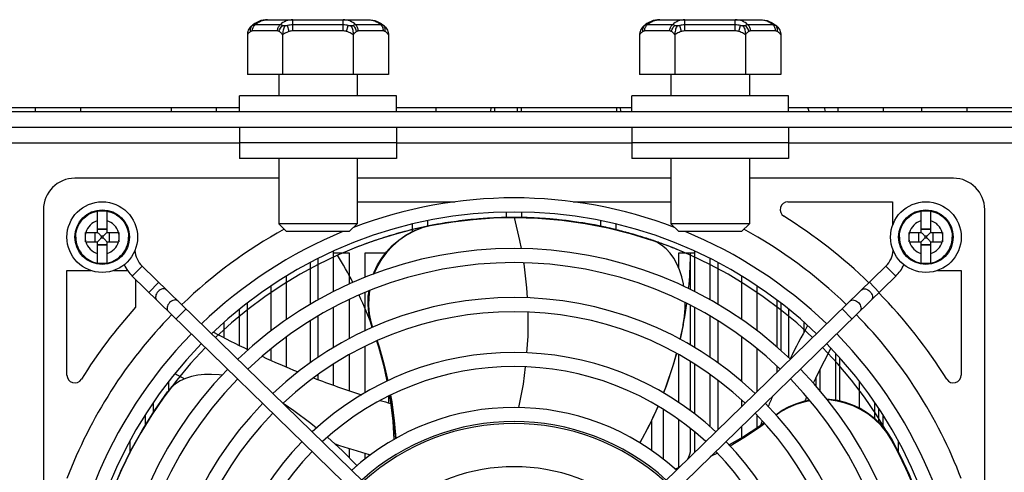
# Model space of a CAD drawing. Header units: millimetres. Extents: x -531 to 1423, y -716 to 1118.
# Tile 80 of 112: x 104 to 229, y 859 to 916. Entities that reach past the tile are written whole.
import ezdxf

# ---------------------------------------------------------------- set-up
doc = ezdxf.new("R2010")
doc.units = ezdxf.units.MM
doc.header["$LTSCALE"] = 23.1
doc.layers.get('0').update_dxf_attribs({"linetype": 'CONTINUOUS'})

msp = doc.modelspace()

# ---------------------------------------------------------------- linework, layer by layer
at = {"color": 7}
for p, q in [((133.15, 915.36), (133.27, 915.47)), ((133.27, 915.47), (133.28, 915.45)), ((136.83, 915.55), (133.62, 915.55)), ((135.24, 916.2), (148.06, 916.2)), ((137.99, 914.7), (137.77, 915.45)), ((138.44, 914.77), (138.44, 916.2)), ((144.85, 915.55), (138.44, 915.55)), ((144.85, 914.77), (144.85, 916.2)), ((145.3, 914.7), (145.52, 915.45)), ((149.67, 915.55), (146.47, 915.55)), ((150.01, 915.45), (150.02, 915.47)), ((150.15, 915.36), (150.02, 915.47)), ((183.15, 915.36), (183.27, 915.47)), ((183.27, 915.47), (183.28, 915.45)), ((186.83, 915.55), (183.62, 915.55)), ((185.24, 916.2), (198.06, 916.2)), ((187.99, 914.7), (187.77, 915.45)), ((188.44, 914.77), (188.44, 916.2)), ((194.85, 915.55), (188.44, 915.55)), ((194.85, 914.77), (194.85, 916.2)), ((195.3, 914.7), (195.52, 915.45)), ((199.67, 915.55), (196.47, 915.55)), ((200.01, 915.45), (200.02, 915.47)), ((200.15, 915.36), (200.02, 915.47)), ((132.65, 914.27), (132.65, 909.2)), ((136.5, 914.77), (133.29, 914.77)), ((137.15, 914.27), (137.15, 909.2)), ((144.85, 914.77), (138.44, 914.77)), ((146.15, 914.27), (146.15, 909.2)), ((150, 914.77), (146.79, 914.77)), ((150.65, 914.27), (150.65, 909.2)), ((182.65, 914.27), (182.65, 909.2)), ((186.5, 914.77), (183.29, 914.77)), ((187.15, 914.27), (187.15, 909.2)), ((194.85, 914.77), (188.44, 914.77)), ((196.15, 914.27), (196.15, 909.2)), ((200, 914.77), (196.79, 914.77)), ((200.65, 914.27), (200.65, 909.2)), ((150.65, 909.2), (132.65, 909.2)), ((136.65, 909.2), (136.65, 906.5)), ((146.65, 909.2), (146.65, 906.5)), ((200.65, 909.2), (182.65, 909.2)), ((186.65, 909.2), (186.65, 906.5)), ((196.65, 909.2), (196.65, 906.5)), ((131.65, 904.5), (131.65, 906.5)), ((151.65, 906.5), (131.65, 906.5)), ((151.65, 904.5), (151.65, 906.5)), ((201.65, 906.5), (181.65, 906.5)), ((181.65, 904.5), (181.65, 906.5)), ((201.65, 904.5), (201.65, 906.5)), ((96.65, 905), (131.65, 905)), ((105.6, 905), (105.6, 904.5)), ((111.37, 905), (111.37, 904.5)), ((122.92, 905), (122.92, 904.5)), ((128.69, 905), (128.69, 904.5)), ((151.65, 905), (181.65, 905)), ((156.69, 905), (156.69, 904.5)), ((163.67, 905), (163.65, 904.5)), ((164.17, 905), (164.15, 904.5)), ((167.08, 904.5), (167.1, 905)), ((167.58, 904.5), (167.6, 905)), ((179.69, 905), (179.71, 904.5)), ((180.19, 905), (180.21, 904.5)), ((201.65, 905), (231.65, 905)), ((204.28, 904.5), (204.12, 905)), ((206.37, 904.5), (206.21, 905)), ((207.92, 905), (207.92, 904.5)), ((213.69, 905), (213.69, 904.5)), ((218.6, 905), (218.6, 904.5)), ((224.37, 905), (224.37, 904.5)), ((76.65, 904.5), (256.65, 904.5)), ((75.65, 902.5), (257.65, 902.5)), ((131.65, 902.5), (131.65, 898.5)), ((151.65, 902.5), (151.65, 898.5)), ((181.65, 902.5), (181.65, 898.5)), ((201.65, 902.5), (201.65, 898.5)), ((101.65, 900.5), (131.65, 900.5)), ((151.65, 900.5), (131.65, 900.5)), ((151.65, 900.5), (181.65, 900.5)), ((201.65, 900.5), (181.65, 900.5)), ((201.65, 900.5), (231.65, 900.5)), ((151.65, 898.5), (131.65, 898.5)), ((136.65, 898.5), (136.65, 890.2)), ((146.65, 898.5), (146.65, 890.2)), ((201.65, 898.5), (181.65, 898.5)), ((186.65, 898.5), (186.65, 890.2)), ((196.65, 898.5), (196.65, 890.2)), ((136.65, 896), (110.65, 896)), ((186.65, 896), (146.65, 896)), ((222.65, 896), (196.65, 896)), ((146.65, 893), (159.12, 893)), ((174.17, 893), (186.65, 893)), ((201.57, 893), (214.9, 893)), ((214.9, 893), (214.9, 889.97)), ((106.65, 892), (106.65, 780)), ((113.55, 889.1), (113.55, 891.82)), ((114.75, 891.82), (114.75, 889.1)), ((165.65, 891.69), (165.65, 890.96)), ((167.65, 890.96), (167.65, 891.69)), ((218.55, 889.1), (218.55, 891.82)), ((219.75, 891.82), (219.75, 889.1)), ((226.65, 780), (226.65, 892)), ((137.65, 889.2), (136.65, 890.2)), ((146.65, 890.2), (136.65, 890.2)), ((145.65, 889.2), (146.65, 890.2)), ((153.65, 890.16), (153.65, 889.17)), ((155.65, 889.9), (155.65, 890.6)), ((157.13, 890.17), (157.07, 890.16)), ((166.65, 891), (166.59, 891)), ((166.59, 891), (166.65, 891)), ((166.65, 891), (169.7, 890.92)), ((169.73, 890.92), (169.68, 890.92)), ((169.7, 890.92), (172.74, 890.66)), ((171.46, 890.79), (171.41, 890.8)), ((172.78, 890.66), (172.71, 890.67)), ((172.74, 890.66), (175.7, 890.25)), ((175.75, 890.24), (175.67, 890.26)), ((175.7, 890.25), (178.6, 889.69)), ((177.65, 890.6), (177.65, 889.84)), ((179.65, 889.42), (179.65, 890.16)), ((196.65, 890.2), (186.65, 890.2)), ((187.65, 889.2), (186.65, 890.2)), ((195.65, 889.2), (196.65, 890.2)), ((112.03, 889.1), (113.55, 889.1)), ((112.03, 887.99), (112.03, 888.98)), ((113.2, 889.1), (113.2, 887.9)), ((114.75, 889.52), (113.55, 889.52)), ((114.75, 889.45), (113.55, 889.45)), ((114.75, 889.1), (116.27, 889.1)), ((115.09, 887.9), (115.09, 889.1)), ((145.65, 889.2), (137.65, 889.2)), ((152.43, 889.13), (152.39, 889.12)), ((155.44, 889.85), (155.36, 889.83)), ((178.65, 889.68), (178.56, 889.7)), ((195.65, 889.2), (187.65, 889.2)), ((217.03, 889.1), (218.55, 889.1)), ((217.03, 887.99), (217.03, 888.98)), ((218.2, 889.1), (218.2, 887.9)), ((219.75, 889.52), (218.55, 889.52)), ((219.75, 889.45), (218.55, 889.45)), ((219.75, 889.1), (221.27, 889.1)), ((220.09, 887.9), (220.09, 889.1)), ((112.03, 887.9), (113.55, 887.9)), ((113.55, 885.19), (113.55, 887.9)), ((113.55, 887.56), (114.75, 887.56)), ((114.75, 887.48), (113.55, 887.48)), ((114.03, 888.61), (114.03, 888.39)), ((114.26, 888.61), (114.03, 888.61)), ((114.03, 888.39), (114.26, 888.39)), ((114.26, 888.39), (114.26, 888.61)), ((114.75, 887.9), (114.75, 885.19)), ((114.75, 887.9), (116.27, 887.9)), ((147.86, 887.69), (147.81, 887.68)), ((184.18, 888.13), (184.14, 888.15)), ((184.84, 887.85), (184.17, 888.13)), ((185.48, 887.68), (185.43, 887.69)), ((217.03, 887.9), (218.55, 887.9)), ((218.55, 885.19), (218.55, 887.9)), ((218.55, 887.56), (219.75, 887.56)), ((219.75, 887.48), (218.55, 887.48)), ((219.26, 888.61), (219.03, 888.61)), ((219.03, 888.61), (219.03, 888.39)), ((219.03, 888.39), (219.26, 888.39)), ((219.26, 888.39), (219.26, 888.61)), ((219.75, 887.9), (221.27, 887.9)), ((219.75, 887.9), (219.75, 885.19)), ((143.65, 881.57), (143.65, 886.73)), ((143.65, 886.5), (145.65, 886.5)), ((145.65, 886.5), (145.65, 882.53)), ((147.65, 883.38), (147.65, 886.5)), ((147.65, 886.5), (150.29, 886.5)), ((187.65, 886.5), (189.65, 886.5)), ((187.65, 884.56), (187.65, 886.5)), ((189.15, 881.82), (189.15, 886.5)), ((189.65, 886.73), (189.65, 881.57)), ((140.65, 885.26), (140.65, 879.93)), ((141.65, 885.77), (141.65, 880.51)), ((191.65, 880.51), (191.65, 885.77)), ((192.65, 879.93), (192.65, 885.26)), ((109.65, 870.93), (109.65, 884.25)), ((109.65, 884.25), (112.68, 884.25)), ((115.61, 884.25), (117.37, 884.25)), ((119.24, 884.81), (117.98, 883.52)), ((165.88, 839.41), (119.24, 884.81)), ((167.41, 839.41), (214.06, 884.81)), ((214.06, 884.81), (215.31, 883.52)), ((220.61, 884.25), (223.65, 884.25)), ((223.65, 884.25), (223.65, 870.93)), ((164.62, 838.12), (117.98, 883.52)), ((118.4, 883.11), (118.4, 879.56)), ((121.35, 882.75), (120.09, 881.46)), ((137.65, 878.01), (137.65, 883.55)), ((168.67, 838.12), (215.31, 883.52)), ((195.65, 883.55), (195.65, 878.01)), ((211.95, 882.75), (213.2, 881.46)), ((135.65, 882.27), (135.65, 876.55)), ((147.65, 876.57), (147.65, 881.44)), ((197.65, 876.55), (197.65, 882.27)), ((132.65, 874.2), (132.65, 880.11)), ((145.65, 880.54), (145.65, 875.57)), ((200.15, 880.5), (200.15, 874.52)), ((200.65, 880.11), (200.65, 874.08)), ((124.83, 879.36), (123.57, 878.07)), ((131.65, 874.69), (131.65, 879.33)), ((143.65, 874.44), (143.65, 879.55)), ((189.15, 874.73), (189.15, 879.8)), ((189.65, 879.55), (189.65, 874.44)), ((201.65, 879.33), (201.65, 873.16)), ((208.46, 879.36), (209.72, 878.07)), ((129.65, 877.63), (129.65, 875.73)), ((140.65, 877.83), (140.65, 872.48)), ((141.65, 878.43), (141.65, 873.17)), ((191.65, 873.17), (191.65, 878.43)), ((192.65, 872.48), (192.65, 877.83)), ((203.65, 876.41), (203.65, 877.63)), ((188.22, 877.31), (187.81, 875.48)), ((137.65, 871.94), (137.65, 875.8)), ((195.65, 875.8), (195.65, 870.14)), ((135.65, 874.27), (135.65, 872.83)), ((147.65, 868.68), (147.65, 874.57)), ((197.65, 868.84), (197.65, 874.27)), ((207.65, 867.74), (207.65, 873.7)), ((145.65, 873.52), (145.65, 868.95)), ((187.65, 867.43), (187.65, 873.52)), ((189.15, 866.37), (189.15, 872.64)), ((208.15, 873.15), (208.15, 867.65)), ((143.65, 869.63), (143.65, 872.33)), ((189.65, 872.33), (189.65, 865.99)), ((200.15, 872.1), (200.15, 871.27)), ((205.65, 871.61), (205.65, 868.94)), ((122.65, 868.95), (122.65, 870.15)), ((141.65, 870.98), (141.65, 870.35)), ((191.65, 864.35), (191.65, 870.98)), ((192.65, 863.97), (192.65, 870.24)), ((205.15, 869.52), (205.15, 870.65)), ((210.65, 870.15), (210.65, 866.75)), ((120.85, 866.46), (122.48, 868.78)), ((122.95, 869.32), (122.48, 868.78)), ((120.65, 867.4), (120.65, 866.15)), ((150.65, 868.25), (150.65, 867.41)), ((150.77, 868.31), (150.91, 867.42)), ((195.65, 867.75), (195.65, 866.89)), ((203.73, 867.62), (204.31, 867.72)), ((212.65, 865.39), (212.65, 867.4)), ((119.28, 863.96), (120.85, 866.46)), ((185.65, 866.57), (185.65, 860.24)), ((213.15, 864.9), (213.15, 866.66)), ((119.65, 864.54), (119.65, 865.88)), ((184.15, 865.11), (184.15, 861.5)), ((187.65, 859.12), (187.65, 865.24)), ((197.65, 864.21), (197.65, 865.8)), ((213.65, 865.88), (213.65, 864.37)), ((117.85, 861.38), (119.28, 863.96)), ((189.15, 861.5), (189.15, 864.1)), ((189.65, 863.69), (189.65, 861.05)), ((195.65, 864.38), (195.65, 862.94)), ((117.65, 862.48), (117.65, 860.96)), ((214.79, 862.59), (216.01, 860.26)), ((215.65, 861.12), (215.65, 862.48)), ((116.54, 858.69), (117.85, 861.38)), ((145.65, 861.58), (145.65, 860.37)), ((192.38, 861.17), (192.31, 861.13)), ((147.65, 860.24), (147.65, 860.97)), ((115.36, 855.88), (116.54, 858.69)), ((187.68, 859.14), (187.18, 858.95))]:
    msp.add_line(p, q, dxfattribs=at)
for points in [[(133.15, 915.36), (133.03, 915.25), (132.93, 915.13), (132.84, 914.99), (132.77, 914.86), (132.72, 914.71), (132.68, 914.57), (132.65, 914.42), (132.65, 914.27)], [(133.07, 914.7), (133.06, 914.85), (133.07, 914.99), (133.09, 915.12), (133.14, 915.24), (133.2, 915.36), (133.28, 915.45)], [(133.28, 915.45), (133.25, 915.44), (133.21, 915.41), (133.18, 915.39), (133.15, 915.36)], [(135.24, 916.2), (134.95, 916.19), (134.66, 916.15), (134.38, 916.08), (134.11, 915.98), (133.84, 915.86), (133.59, 915.71), (133.36, 915.54), (133.27, 915.47)], [(133.62, 915.55), (133.56, 915.55), (133.51, 915.54), (133.45, 915.53), (133.39, 915.51), (133.34, 915.48), (133.28, 915.45)], [(133.29, 914.77), (133.3, 914.88), (133.31, 914.99), (133.34, 915.1), (133.38, 915.2), (133.43, 915.3), (133.48, 915.39), (133.55, 915.48), (133.62, 915.55)], [(133.62, 915.55), (133.8, 915.7), (133.98, 915.83), (134.18, 915.94), (134.38, 916.04), (134.59, 916.11), (134.8, 916.16), (135.02, 916.19), (135.24, 916.2)], [(136.5, 914.77), (136.5, 914.88), (136.52, 914.99), (136.55, 915.1), (136.58, 915.2), (136.63, 915.3), (136.69, 915.39), (136.75, 915.48), (136.83, 915.55)], [(136.72, 914.7), (136.75, 914.85), (136.8, 914.99), (136.87, 915.12), (136.95, 915.24), (137.05, 915.36), (137.16, 915.45)], [(138.44, 916.2), (138.22, 916.19), (138.01, 916.16), (137.79, 916.11), (137.59, 916.04), (137.38, 915.94), (137.19, 915.83), (137, 915.7), (136.83, 915.55)], [(137.16, 915.45), (137.11, 915.48), (137.05, 915.51), (137, 915.53), (136.94, 915.54), (136.88, 915.55), (136.83, 915.55)], [(137.4, 915.36), (137.34, 915.25), (137.29, 915.13), (137.24, 914.99), (137.21, 914.86), (137.18, 914.71), (137.16, 914.57), (137.15, 914.42), (137.15, 914.27)], [(137.16, 915.45), (137.31, 915.47), (137.46, 915.47), (137.61, 915.47), (137.77, 915.45)], [(137.4, 915.36), (137.34, 915.39), (137.28, 915.41), (137.22, 915.44), (137.16, 915.45)], [(137.77, 915.45), (137.67, 915.44), (137.58, 915.41), (137.49, 915.39), (137.4, 915.36)], [(146.47, 915.55), (146.29, 915.7), (146.1, 915.83), (145.91, 915.94), (145.71, 916.04), (145.5, 916.11), (145.28, 916.16), (145.07, 916.19), (144.85, 916.2)], [(145.52, 915.45), (145.68, 915.47), (145.83, 915.47), (145.98, 915.47), (146.13, 915.45)], [(145.9, 915.36), (145.81, 915.39), (145.71, 915.41), (145.62, 915.44), (145.52, 915.45)], [(146.13, 915.45), (146.07, 915.44), (146.01, 915.41), (145.95, 915.39), (145.9, 915.36)], [(145.9, 915.36), (145.95, 915.25), (146, 915.13), (146.05, 914.99), (146.08, 914.86), (146.11, 914.71), (146.13, 914.57), (146.14, 914.42), (146.15, 914.27)], [(146.47, 915.55), (146.41, 915.55), (146.35, 915.54), (146.29, 915.53), (146.24, 915.51), (146.18, 915.48), (146.13, 915.45)], [(146.57, 914.7), (146.54, 914.85), (146.49, 914.99), (146.42, 915.12), (146.34, 915.24), (146.24, 915.36), (146.13, 915.45)], [(146.79, 914.77), (146.79, 914.88), (146.77, 914.99), (146.74, 915.1), (146.71, 915.2), (146.66, 915.3), (146.6, 915.39), (146.54, 915.48), (146.47, 915.55)], [(148.06, 916.2), (148.34, 916.19), (148.63, 916.15), (148.91, 916.08), (149.18, 915.98), (149.45, 915.86), (149.7, 915.71), (149.94, 915.54), (150.02, 915.47)], [(148.06, 916.2), (148.27, 916.19), (148.49, 916.16), (148.7, 916.11), (148.91, 916.04), (149.11, 915.94), (149.31, 915.83), (149.49, 915.7), (149.67, 915.55)], [(150, 914.77), (149.99, 914.88), (149.98, 914.99), (149.95, 915.1), (149.91, 915.2), (149.86, 915.3), (149.81, 915.39), (149.74, 915.48), (149.67, 915.55)], [(150.01, 915.45), (149.95, 915.48), (149.9, 915.51), (149.84, 915.53), (149.78, 915.54), (149.73, 915.55), (149.67, 915.55)], [(150.22, 914.7), (150.23, 914.85), (150.23, 914.99), (150.2, 915.12), (150.15, 915.24), (150.09, 915.36), (150.01, 915.45)], [(150.15, 915.36), (150.11, 915.39), (150.08, 915.41), (150.04, 915.44), (150.01, 915.45)], [(150.15, 915.36), (150.26, 915.25), (150.36, 915.13), (150.45, 914.99), (150.52, 914.86), (150.57, 914.71), (150.61, 914.57), (150.64, 914.42), (150.65, 914.27)], [(183.15, 915.36), (183.03, 915.25), (182.93, 915.13), (182.84, 914.99), (182.77, 914.86), (182.72, 914.71), (182.68, 914.57), (182.65, 914.42), (182.65, 914.27)], [(183.07, 914.7), (183.06, 914.85), (183.07, 914.99), (183.09, 915.12), (183.14, 915.24), (183.2, 915.36), (183.28, 915.45)], [(183.28, 915.45), (183.25, 915.44), (183.21, 915.41), (183.18, 915.39), (183.15, 915.36)], [(185.24, 916.2), (184.95, 916.19), (184.66, 916.15), (184.38, 916.08), (184.11, 915.98), (183.84, 915.86), (183.59, 915.71), (183.36, 915.54), (183.27, 915.47)], [(183.62, 915.55), (183.56, 915.55), (183.51, 915.54), (183.45, 915.53), (183.39, 915.51), (183.34, 915.48), (183.28, 915.45)], [(183.29, 914.77), (183.3, 914.88), (183.31, 914.99), (183.34, 915.1), (183.38, 915.2), (183.43, 915.3), (183.48, 915.39), (183.55, 915.48), (183.62, 915.55)], [(183.62, 915.55), (183.8, 915.7), (183.98, 915.83), (184.18, 915.94), (184.38, 916.04), (184.59, 916.11), (184.8, 916.16), (185.02, 916.19), (185.24, 916.2)], [(186.5, 914.77), (186.5, 914.88), (186.52, 914.99), (186.55, 915.1), (186.58, 915.2), (186.63, 915.3), (186.69, 915.39), (186.75, 915.48), (186.83, 915.55)], [(186.72, 914.7), (186.75, 914.85), (186.8, 914.99), (186.87, 915.12), (186.95, 915.24), (187.05, 915.36), (187.16, 915.45)], [(188.44, 916.2), (188.22, 916.19), (188.01, 916.16), (187.79, 916.11), (187.59, 916.04), (187.38, 915.94), (187.19, 915.83), (187, 915.7), (186.83, 915.55)], [(187.16, 915.45), (187.11, 915.48), (187.05, 915.51), (187, 915.53), (186.94, 915.54), (186.88, 915.55), (186.83, 915.55)], [(187.4, 915.36), (187.34, 915.25), (187.29, 915.13), (187.24, 914.99), (187.21, 914.86), (187.18, 914.71), (187.16, 914.57), (187.15, 914.42), (187.15, 914.27)], [(187.16, 915.45), (187.31, 915.47), (187.46, 915.47), (187.61, 915.47), (187.77, 915.45)], [(187.4, 915.36), (187.34, 915.39), (187.28, 915.41), (187.22, 915.44), (187.16, 915.45)], [(187.77, 915.45), (187.67, 915.44), (187.58, 915.41), (187.49, 915.39), (187.4, 915.36)], [(196.47, 915.55), (196.29, 915.7), (196.1, 915.83), (195.91, 915.94), (195.71, 916.04), (195.5, 916.11), (195.28, 916.16), (195.07, 916.19), (194.85, 916.2)], [(195.52, 915.45), (195.68, 915.47), (195.83, 915.47), (195.98, 915.47), (196.13, 915.45)], [(195.9, 915.36), (195.81, 915.39), (195.71, 915.41), (195.62, 915.44), (195.52, 915.45)], [(196.13, 915.45), (196.07, 915.44), (196.01, 915.41), (195.95, 915.39), (195.9, 915.36)], [(195.9, 915.36), (195.95, 915.25), (196, 915.13), (196.05, 914.99), (196.08, 914.86), (196.11, 914.71), (196.13, 914.57), (196.14, 914.42), (196.15, 914.27)], [(196.47, 915.55), (196.41, 915.55), (196.35, 915.54), (196.29, 915.53), (196.24, 915.51), (196.18, 915.48), (196.13, 915.45)], [(196.57, 914.7), (196.54, 914.85), (196.49, 914.99), (196.42, 915.12), (196.34, 915.24), (196.24, 915.36), (196.13, 915.45)], [(196.79, 914.77), (196.79, 914.88), (196.77, 914.99), (196.74, 915.1), (196.71, 915.2), (196.66, 915.3), (196.6, 915.39), (196.54, 915.48), (196.47, 915.55)], [(198.06, 916.2), (198.34, 916.19), (198.63, 916.15), (198.91, 916.08), (199.18, 915.98), (199.45, 915.86), (199.7, 915.71), (199.94, 915.54), (200.02, 915.47)], [(198.06, 916.2), (198.27, 916.19), (198.49, 916.16), (198.7, 916.11), (198.91, 916.04), (199.11, 915.94), (199.31, 915.83), (199.49, 915.7), (199.67, 915.55)], [(200.01, 915.45), (199.95, 915.48), (199.9, 915.51), (199.84, 915.53), (199.78, 915.54), (199.73, 915.55), (199.67, 915.55)], [(200, 914.77), (199.99, 914.88), (199.98, 914.99), (199.95, 915.1), (199.91, 915.2), (199.86, 915.3), (199.81, 915.39), (199.74, 915.48), (199.67, 915.55)], [(200.15, 915.36), (200.11, 915.39), (200.08, 915.41), (200.04, 915.44), (200.01, 915.45)], [(200.22, 914.7), (200.23, 914.85), (200.23, 914.99), (200.2, 915.12), (200.15, 915.24), (200.09, 915.36), (200.01, 915.45)], [(200.15, 915.36), (200.26, 915.25), (200.36, 915.13), (200.45, 914.99), (200.52, 914.86), (200.57, 914.71), (200.61, 914.57), (200.64, 914.42), (200.65, 914.27)], [(133.07, 914.7), (132.99, 914.65), (132.92, 914.59), (132.84, 914.52), (132.77, 914.44), (132.71, 914.36), (132.65, 914.27)], [(133.29, 914.77), (133.26, 914.77), (133.22, 914.76), (133.18, 914.75), (133.14, 914.74), (133.11, 914.72), (133.07, 914.7)], [(136.72, 914.7), (136.69, 914.72), (136.65, 914.74), (136.61, 914.75), (136.57, 914.76), (136.54, 914.77), (136.5, 914.77)], [(137.15, 914.27), (137.08, 914.36), (137.02, 914.44), (136.95, 914.52), (136.88, 914.59), (136.8, 914.65), (136.72, 914.7)], [(137.99, 914.7), (137.84, 914.65), (137.69, 914.59), (137.54, 914.52), (137.4, 914.44), (137.27, 914.36), (137.15, 914.27)], [(146.15, 914.27), (146.02, 914.36), (145.89, 914.44), (145.75, 914.52), (145.61, 914.59), (145.46, 914.65), (145.3, 914.7)], [(146.57, 914.7), (146.49, 914.65), (146.42, 914.59), (146.34, 914.52), (146.27, 914.44), (146.21, 914.36), (146.15, 914.27)], [(146.79, 914.77), (146.76, 914.77), (146.72, 914.76), (146.68, 914.75), (146.64, 914.74), (146.61, 914.72), (146.57, 914.7)], [(150.22, 914.7), (150.19, 914.72), (150.15, 914.74), (150.11, 914.75), (150.07, 914.76), (150.04, 914.77), (150, 914.77)], [(150.65, 914.27), (150.58, 914.36), (150.52, 914.44), (150.45, 914.52), (150.38, 914.59), (150.3, 914.65), (150.22, 914.7)], [(183.07, 914.7), (182.99, 914.65), (182.92, 914.59), (182.84, 914.52), (182.77, 914.44), (182.71, 914.36), (182.65, 914.27)], [(183.29, 914.77), (183.26, 914.77), (183.22, 914.76), (183.18, 914.75), (183.14, 914.74), (183.11, 914.72), (183.07, 914.7)], [(186.72, 914.7), (186.69, 914.72), (186.65, 914.74), (186.61, 914.75), (186.57, 914.76), (186.54, 914.77), (186.5, 914.77)], [(187.15, 914.27), (187.08, 914.36), (187.02, 914.44), (186.95, 914.52), (186.88, 914.59), (186.8, 914.65), (186.72, 914.7)], [(187.99, 914.7), (187.84, 914.65), (187.69, 914.59), (187.54, 914.52), (187.4, 914.44), (187.27, 914.36), (187.15, 914.27)], [(196.15, 914.27), (196.02, 914.36), (195.89, 914.44), (195.75, 914.52), (195.61, 914.59), (195.46, 914.65), (195.3, 914.7)], [(196.57, 914.7), (196.49, 914.65), (196.42, 914.59), (196.34, 914.52), (196.27, 914.44), (196.21, 914.36), (196.15, 914.27)], [(196.79, 914.77), (196.76, 914.77), (196.72, 914.76), (196.68, 914.75), (196.64, 914.74), (196.61, 914.72), (196.57, 914.7)], [(200.22, 914.7), (200.19, 914.72), (200.15, 914.74), (200.11, 914.75), (200.07, 914.76), (200.04, 914.77), (200, 914.77)], [(200.65, 914.27), (200.58, 914.36), (200.52, 914.44), (200.45, 914.52), (200.38, 914.59), (200.3, 914.65), (200.22, 914.7)], [(110.78, 888.5), (110.79, 888.84), (110.84, 889.17), (110.93, 889.49), (111.04, 889.81), (111.18, 890.11), (111.36, 890.39), (111.56, 890.66), (111.79, 890.91), (112.04, 891.13), (112.31, 891.33), (112.6, 891.49), (112.9, 891.63), (113.22, 891.74), (113.55, 891.82)], [(113.55, 891.82), (113.85, 891.86), (114.15, 891.87), (114.45, 891.86), (114.75, 891.82)], [(114.75, 891.82), (115.07, 891.74), (115.39, 891.63), (115.69, 891.49), (115.98, 891.33), (116.25, 891.13), (116.5, 890.91), (116.73, 890.66), (116.93, 890.39), (117.11, 890.11), (117.25, 889.81), (117.37, 889.49), (117.45, 889.17), (117.5, 888.84), (117.51, 888.5)], [(215.78, 888.5), (215.79, 888.84), (215.84, 889.17), (215.93, 889.49), (216.04, 889.81), (216.18, 890.11), (216.36, 890.39), (216.56, 890.66), (216.79, 890.91), (217.04, 891.13), (217.31, 891.33), (217.6, 891.49), (217.9, 891.63), (218.22, 891.74), (218.55, 891.82)], [(218.55, 891.82), (218.85, 891.86), (219.15, 891.87), (219.45, 891.86), (219.75, 891.82)], [(219.75, 891.82), (220.07, 891.74), (220.39, 891.63), (220.69, 891.49), (220.98, 891.33), (221.25, 891.13), (221.5, 890.91), (221.73, 890.66), (221.93, 890.39), (222.11, 890.11), (222.25, 889.81), (222.37, 889.49), (222.45, 889.17), (222.5, 888.84), (222.51, 888.5)], [(156.23, 890.01), (155.08, 889.71), (153.99, 889.29), (152.94, 888.73), (151.98, 888.08), (151.15, 887.36), (150.43, 886.58), (149.8, 885.75), (149.27, 884.86), (148.83, 883.92), (148.8, 883.83)], [(153.95, 889.33), (155.04, 889.75), (156.18, 890.04)], [(156.87, 890.13), (156.69, 890.09), (156.51, 890.06), (156.34, 890.03), (156.16, 889.99), (155.98, 889.96), (155.8, 889.92), (155.62, 889.89), (155.44, 889.85)], [(156.23, 890.01), (158.83, 890.44), (161.44, 890.76)], [(157.07, 890.16), (157, 890.15), (156.94, 890.14), (156.87, 890.13)], [(161.85, 890.79), (161.49, 890.76), (161.13, 890.73), (160.77, 890.69), (160.41, 890.65), (160.05, 890.6), (159.68, 890.56), (159.32, 890.51), (158.96, 890.46), (158.59, 890.41), (158.22, 890.35), (157.86, 890.3), (157.49, 890.23), (157.13, 890.17)], [(161.44, 890.76), (164.05, 890.94), (166.59, 891)], [(164.66, 890.97), (164.39, 890.96), (164.11, 890.94), (163.83, 890.93), (163.55, 890.92), (163.27, 890.9), (162.98, 890.88), (162.7, 890.86), (162.42, 890.84), (162.14, 890.82), (161.85, 890.79)], [(166.02, 891), (165.82, 891), (165.63, 890.99), (165.44, 890.99), (165.25, 890.98), (165.05, 890.98), (164.86, 890.97), (164.66, 890.97)], [(166.59, 891), (166.48, 891), (166.36, 891), (166.25, 891), (166.13, 891), (166.02, 891)], [(169.68, 890.92), (169.41, 890.93), (169.13, 890.95), (168.85, 890.96), (168.58, 890.97), (168.3, 890.98), (168.03, 890.99), (167.75, 890.99), (167.47, 891), (167.2, 891), (166.92, 891), (166.65, 891)], [(166.65, 891), (167.35, 888.08), (167.54, 887.04)], [(171.41, 890.8), (171.23, 890.81), (171.04, 890.83), (170.85, 890.84), (170.66, 890.86), (170.48, 890.87), (170.29, 890.88), (170.1, 890.89), (169.91, 890.91), (169.73, 890.92)], [(172.71, 890.67), (172.56, 890.68), (172.41, 890.7), (172.26, 890.71), (172.11, 890.73), (171.96, 890.74), (171.81, 890.76), (171.64, 890.78), (171.46, 890.79)], [(175.67, 890.26), (175.41, 890.3), (175.15, 890.34), (174.89, 890.38), (174.62, 890.42), (174.36, 890.46), (174.1, 890.49), (173.83, 890.53), (173.57, 890.56), (173.31, 890.6), (173.04, 890.63), (172.78, 890.66)], [(176.21, 890.16), (176.09, 890.18), (175.98, 890.2), (175.86, 890.22), (175.75, 890.24)], [(178.56, 889.7), (178.33, 889.75), (178.09, 889.8), (177.86, 889.85), (177.62, 889.9), (177.38, 889.94), (177.14, 889.99), (176.9, 890.04), (176.67, 890.08), (176.44, 890.12), (176.21, 890.16)], [(112.03, 888.98), (112.03, 889.01), (112.03, 889.04), (112.03, 889.07), (112.03, 889.1)], [(113.71, 888.94), (113.62, 889.02), (113.55, 889.1)], [(114.03, 888.61), (113.95, 888.7), (113.87, 888.78), (113.71, 888.94)], [(114.26, 888.61), (114.34, 888.7), (114.42, 888.78), (114.59, 888.94)], [(114.59, 888.94), (114.67, 889.02), (114.75, 889.1)], [(116.27, 889.1), (116.27, 889.07), (116.27, 889.04), (116.27, 889.01)], [(116.27, 889.01), (116.27, 887.99), (116.27, 887.96), (116.27, 887.93), (116.27, 887.9)], [(152.39, 889.12), (152.06, 889.03), (151.72, 888.94), (151.39, 888.84), (151.06, 888.75), (150.73, 888.65), (150.4, 888.55), (150.07, 888.44), (149.74, 888.34), (149.42, 888.24), (149.11, 888.13), (148.8, 888.03), (148.48, 887.92), (148.17, 887.81), (147.86, 887.69)], [(148.73, 883.8), (148.81, 884.03), (149.26, 884.97), (149.78, 885.83), (150.4, 886.64), (151.13, 887.42), (151.96, 888.13), (152.91, 888.78), (153.95, 889.33)], [(155.36, 889.83), (155.1, 889.78), (154.83, 889.72), (154.56, 889.66), (154.3, 889.6), (154.03, 889.54), (153.76, 889.47), (153.5, 889.41), (153.23, 889.34), (152.96, 889.27), (152.7, 889.2), (152.43, 889.13)], [(178.6, 889.69), (181.46, 888.97), (184.17, 888.13)], [(180.89, 889.13), (180.64, 889.19), (180.4, 889.25), (180.15, 889.32), (179.91, 889.38), (179.66, 889.44), (179.41, 889.5), (179.16, 889.56), (178.9, 889.62), (178.65, 889.68)], [(181.45, 888.97), (181.34, 889), (181.23, 889.03), (181.12, 889.06), (181, 889.1), (180.89, 889.13)], [(183.75, 888.27), (183.52, 888.35), (183.29, 888.42), (183.05, 888.5), (182.82, 888.57), (182.58, 888.64), (182.34, 888.72), (182.1, 888.79), (181.85, 888.86), (181.61, 888.93), (181.45, 888.97)], [(217.03, 888.98), (217.03, 889.01), (217.03, 889.04), (217.03, 889.07), (217.03, 889.1)], [(218.71, 888.94), (218.62, 889.02), (218.55, 889.1)], [(219.03, 888.61), (218.95, 888.7), (218.87, 888.78), (218.71, 888.94)], [(219.26, 888.61), (219.34, 888.7), (219.42, 888.78), (219.59, 888.94)], [(219.59, 888.94), (219.67, 889.02), (219.75, 889.1)], [(221.27, 889.1), (221.27, 889.07), (221.27, 889.04), (221.27, 889.01)], [(221.27, 889.01), (221.27, 887.99), (221.27, 887.96), (221.27, 887.93), (221.27, 887.9)], [(110.78, 888.5), (110.79, 888.17), (110.84, 887.84), (110.93, 887.51), (111.04, 887.2), (111.18, 886.9), (111.36, 886.61), (111.56, 886.34), (111.79, 886.1), (112.04, 885.87), (112.31, 885.68), (112.6, 885.51), (112.9, 885.37), (113.22, 885.26), (113.55, 885.19)], [(112.03, 887.9), (112.03, 887.93), (112.03, 887.96), (112.03, 887.99)], [(113.71, 888.06), (113.63, 887.98), (113.55, 887.9)], [(114.03, 888.39), (113.95, 888.31), (113.87, 888.23), (113.71, 888.06)], [(114.26, 888.39), (114.34, 888.31), (114.42, 888.23), (114.59, 888.06)], [(114.59, 888.06), (114.67, 887.98), (114.75, 887.9)], [(114.75, 885.19), (115.07, 885.26), (115.39, 885.37), (115.69, 885.51), (115.98, 885.68), (116.25, 885.87), (116.5, 886.1), (116.73, 886.34), (116.93, 886.61), (117.11, 886.9), (117.25, 887.2), (117.37, 887.51), (117.45, 887.84), (117.5, 888.17), (117.51, 888.5)], [(147.81, 887.68), (147.51, 887.56), (147.2, 887.45), (146.89, 887.33), (146.58, 887.21), (146.28, 887.09), (145.97, 886.97), (145.67, 886.84), (145.36, 886.72), (145.06, 886.59), (144.75, 886.46), (144.45, 886.32), (144.15, 886.19)], [(184.14, 888.15), (184.04, 888.18), (183.94, 888.21), (183.85, 888.24), (183.75, 888.27)], [(184.43, 888.05), (184.37, 888.07), (184.31, 888.09), (184.25, 888.11), (184.18, 888.13)], [(185.43, 887.69), (185.29, 887.74), (185.15, 887.79), (185.01, 887.85), (184.87, 887.9), (184.72, 887.95), (184.58, 888), (184.43, 888.05)], [(188.31, 882.22), (188.26, 882.53), (188.04, 883.46), (187.75, 884.32), (187.41, 885.1), (187, 885.82), (186.53, 886.45), (186.02, 887.01), (185.46, 887.47), (184.84, 887.85)], [(189.15, 886.19), (188.91, 886.3), (188.66, 886.4), (188.42, 886.51), (188.17, 886.62), (187.91, 886.72), (187.65, 886.83), (187.39, 886.94), (187.13, 887.05), (186.86, 887.15), (186.58, 887.26), (186.3, 887.37), (186.02, 887.48), (185.73, 887.58), (185.48, 887.68)], [(215.78, 888.5), (215.79, 888.17), (215.84, 887.84), (215.93, 887.51), (216.04, 887.2), (216.18, 886.9), (216.36, 886.61), (216.56, 886.34), (216.79, 886.1), (217.04, 885.87), (217.31, 885.68), (217.6, 885.51), (217.9, 885.37), (218.22, 885.26), (218.55, 885.19)], [(217.03, 887.9), (217.03, 887.93), (217.03, 887.96), (217.03, 887.99)], [(218.71, 888.06), (218.63, 887.98), (218.55, 887.9)], [(219.03, 888.39), (218.95, 888.31), (218.87, 888.23), (218.71, 888.06)], [(219.26, 888.39), (219.34, 888.31), (219.42, 888.23), (219.59, 888.06)], [(219.59, 888.06), (219.67, 887.98), (219.75, 887.9)], [(219.75, 885.19), (220.07, 885.26), (220.39, 885.37), (220.69, 885.51), (220.98, 885.68), (221.25, 885.87), (221.5, 886.1), (221.73, 886.34), (221.93, 886.61), (222.11, 886.9), (222.25, 887.2), (222.37, 887.51), (222.45, 887.84), (222.5, 888.17), (222.51, 888.5)], [(114.75, 885.19), (114.45, 885.15), (114.15, 885.13), (113.85, 885.15), (113.55, 885.19)], [(167.86, 885.23), (167.89, 885.09), (168.24, 882.05), (168.31, 880.77)], [(219.75, 885.19), (219.45, 885.15), (219.15, 885.13), (218.85, 885.15), (218.55, 885.19)], [(122.36, 881.76), (122.26, 881.84), (122.14, 881.89), (122, 881.9), (121.85, 881.89), (121.7, 881.85), (121.55, 881.78), (121.41, 881.68), (121.28, 881.56), (121.16, 881.43), (121.07, 881.28), (121, 881.13), (120.97, 880.98), (120.96, 880.83), (120.98, 880.69), (121.03, 880.57), (121.1, 880.47)], [(148.57, 876.99), (148.32, 877.83), (148.14, 878.84), (148.05, 879.9), (148.07, 880.98), (148.16, 881.65)], [(148.22, 881.67), (148.12, 880.84), (148.11, 879.77), (148.2, 878.71), (148.4, 877.72), (148.61, 877.01)], [(210.93, 881.76), (211.03, 881.84), (211.15, 881.89), (211.29, 881.9), (211.44, 881.89), (211.59, 881.85), (211.74, 881.78), (211.88, 881.68), (212.02, 881.56), (212.13, 881.43), (212.22, 881.28), (212.29, 881.13), (212.33, 880.98), (212.33, 880.83), (212.31, 880.69), (212.26, 880.57), (212.19, 880.47)], [(123.81, 880.35), (123.71, 880.42), (123.59, 880.47), (123.45, 880.49), (123.31, 880.47), (123.16, 880.43), (123, 880.36), (122.86, 880.27), (122.73, 880.15), (122.62, 880.01), (122.52, 879.87), (122.46, 879.72), (122.42, 879.56), (122.41, 879.42), (122.43, 879.28), (122.48, 879.16), (122.56, 879.06)], [(188.22, 877.31), (188.39, 878.38), (188.48, 879.45), (188.48, 880.15)], [(209.48, 880.35), (209.58, 880.42), (209.7, 880.47), (209.84, 880.49), (209.98, 880.47), (210.14, 880.43), (210.29, 880.36), (210.43, 880.27), (210.56, 880.15), (210.68, 880.01), (210.77, 879.87), (210.83, 879.72), (210.87, 879.56), (210.88, 879.42), (210.86, 879.28), (210.81, 879.16), (210.73, 879.06)], [(168.41, 878.96), (168.39, 875.89), (168.25, 873.77)], [(149.13, 875.27), (149.37, 874.54), (150, 872.18), (150.44, 870.15)], [(149.18, 875.29), (149.44, 874.5), (150.09, 872.19), (150.55, 870.2)], [(187.35, 873.68), (186.9, 872.08), (186.03, 869.52), (185.68, 868.65)], [(168.07, 871.97), (167.79, 869.76), (167.22, 866.79)], [(124.78, 870.5), (124.1, 870.18), (123.49, 869.79), (122.95, 869.32)], [(129.38, 870.89), (129.05, 870.94), (128.1, 871.01), (127.19, 871), (126.33, 870.91), (125.53, 870.74), (124.78, 870.5)], [(137.21, 867.34), (138.59, 866.41), (140.75, 864.8), (141.48, 864.2)], [(150.9, 868.37), (151.05, 867.51), (151.36, 865.15), (151.56, 862.85)], [(150.91, 867.42), (151.19, 865.04), (151.34, 862.72)], [(200, 865.87), (200.83, 866.43), (201.72, 866.91), (202.7, 867.31), (203.73, 867.62)], [(204.39, 867.64), (203.61, 867.49), (202.57, 867.17), (201.59, 866.75), (200.69, 866.26), (200.07, 865.82)], [(206.53, 867.86), (206.85, 867.85), (207.87, 867.71), (208.85, 867.48), (209.81, 867.14), (210.77, 866.69), (211.7, 866.13), (212.61, 865.42), (213.45, 864.61)], [(214.79, 862.59), (214.15, 863.6), (213.43, 864.5), (212.61, 865.29), (211.74, 865.98), (210.82, 866.55), (209.86, 867.01), (208.87, 867.36), (207.86, 867.6), (206.81, 867.75), (206.62, 867.75)], [(185.01, 866.97), (183.91, 864.6), (182.69, 862.29)], [(198.55, 864.83), (197.97, 864.41), (195.88, 863.07), (194.05, 862.03)], [(198.62, 864.76), (197.94, 864.26), (195.95, 862.93), (194.2, 861.88)], [(213.45, 864.61), (214.19, 863.7), (214.82, 862.7)], [(142.87, 863.03), (144.78, 861.26), (146.6, 859.38)], [(214.79, 862.59), (214.8, 862.62), (214.8, 862.65), (214.81, 862.67), (214.82, 862.7)], [(214.82, 862.7), (215.97, 860.49), (217.01, 858.25), (217.93, 855.97), (218.7, 853.77)], [(192.57, 860.98), (191.79, 860.57), (191.67, 860.51)], [(216.01, 860.26), (217.11, 857.87), (218.09, 855.45)]]:
    msp.add_lwpolyline(points, dxfattribs=at)
for centre, radius in [((114.15, 888.5), 4.5), ((219.15, 888.5), 4.5), ((114.15, 888.5), 3.48), ((114.15, 888.5), 3.48), ((219.15, 888.5), 3.48), ((219.15, 888.5), 3.48)]:
    msp.add_circle(centre, radius, dxfattribs=at)
for centre, radius, start, end in [((138.44, 913.2), 2.35, 90, 106.6267), ((144.85, 913.2), 2.35, 73.3705, 90), ((188.44, 913.2), 2.35, 90, 106.6267), ((194.85, 913.2), 2.35, 73.3705, 90), ((138.44, 913.2), 1.57, 90, 106.6295), ((144.85, 913.2), 1.57, 73.3705, 90), ((188.44, 913.2), 1.57, 90, 106.6295), ((194.85, 913.2), 1.57, 73.3705, 90), ((110.65, 892), 4, 90, 180), ((222.65, 892), 4, 0, 90), ((166.65, 836), 57.5, 69.1476, 110.8524), ((201.57, 892), 1, 90, 238.0473), ((166.65, 836), 55.7, 46.1858, 133.8142), ((114.15, 888.5), 2.17, 106.029, 163.971), ((114.15, 888.5), 2.17, 16.029, 73.971), ((166.65, 836), 55, 46.2127, 133.7873), ((166.65, 836), 65, 45.8994, 58.0473), ((219.15, 888.5), 2.17, 106.029, 163.971), ((219.15, 888.5), 2.17, 16.029, 73.971), ((114.15, 888.5), 2.17, 167.3276, 192.6724), ((114.15, 888.5), 2.17, 347.3276, 12.6724), ((166.65, 836), 61, 118.7072, 133.9572), ((166.65, 836), 57.5, 112.2921, 133.8757), ((166.65, 836), 57.5, 46.1243, 67.7079), ((166.65, 836), 61, 45.9908, 61.2928), ((219.15, 888.5), 2.17, 167.3276, 192.6724), ((219.15, 888.5), 2.17, 347.3276, 12.6724), ((114.15, 888.5), 2.17, 196.029, 253.971), ((114.15, 888.5), 2.17, 286.029, 343.971), ((219.15, 888.5), 2.17, 196.029, 253.971), ((219.15, 888.5), 2.17, 286.029, 343.971), ((121.4, 887.03), 3.1, 183.9767, 225.7794), ((166.65, 836), 51.05, 46.365, 133.635), ((101.65, 859.84), 50, 27.2473, 31.7986), ((139.15, 886.88), 50, 354.3369, 359.2135), ((211.89, 887.03), 3.1, 314.2206, 356.0233), ((121.4, 887.03), 4.9, 204.6319, 225.7794), ((166.65, 836), 49.25, 46.4433, 133.5567), ((211.89, 887.03), 4.9, 314.2206, 335.3681), ((166.65, 836), 65, 31.9527, 44.3197), ((166.65, 836), 44.8, 46.6642, 133.3358), ((101.65, 859.84), 50, 20.0792, 25.1775), ((139.15, 886.88), 50, 346.8131, 352.1465), ((166.65, 836), 61, 135.666, 159.1356), ((166.65, 836), 65, 137.9284, 148.0473), ((166.65, 836), 43, 46.7668, 133.2332), ((166.65, 836), 61, 20.8644, 44.334), ((166.65, 836), 57.5, 135.6698, 224.3302), ((180.37, 973.17), 109.88, 241.7257, 244.3115), ((303.81, 822.28), 113.88, 151.1419, 153.5686), ((166.65, 836), 57.5, 315.6698, 44.3302), ((166.65, 836), 55.7, 135.6663, 224.3337), ((101.65, 859.84), 50, 11.9612, 18.0119), ((166.65, 836), 55.7, 315.6663, 44.3337), ((166.65, 836), 55, 135.6653, 224.3347), ((166.65, 836), 37.8, 47.1169, 132.8831), ((139.15, 886.88), 50, 338.6113, 344.6848), ((303.81, 822.28), 109.88, 151.7257, 154.3115), ((166.65, 836), 55, 315.6653, 44.3347), ((180.37, 973.17), 109.88, 245.3402, 247.9515), ((166.65, 836), 51.05, 135.656, 224.344), ((180.37, 973.17), 116.88, 240.8352, 241.531), ((166.65, 836), 36, 47.2624, 132.7376), ((166.65, 836), 51.05, 315.656, 44.344), ((110.65, 870.93), 1, 180, 328.0473), ((166.65, 836), 49.25, 135.6515, 224.3485), ((180.37, 973.17), 109.88, 249.0466, 252.4346), ((166.65, 836), 49.25, 315.6515, 44.3485), ((222.65, 870.93), 1, 211.9527, 360), ((166.65, 836), 44.8, 135.6388, 224.3612), ((180.37, 973.17), 109.88, 253.7389, 254.4528), ((101.65, 859.84), 50, 3.4444, 9.8303), ((166.65, 836), 44.8, 315.6388, 44.3612), ((303.81, 822.28), 113.88, 156.1729, 156.9204), ((303.81, 822.28), 109.88, 155.3402, 155.6221), ((166.65, 836), 43, 135.6328, 224.3672), ((166.65, 836), 30.8, 47.7764, 132.2236), ((139.15, 886.88), 50, 330.5452, 336.5309), ((166.65, 836), 43, 315.6328, 44.3672), ((166.65, 836), 29, 47.9975, 132.0025), ((303.81, 822.28), 113.88, 157.9094, 158.2574), ((166.65, 836), 28.75, 48.0299, 131.9701), ((166.65, 836), 37.8, 135.6127, 224.3873), ((166.65, 836), 37.8, 315.6127, 44.3873), ((166.65, 836), 36, 135.6043, 224.3957), ((180.37, 973.17), 116.88, 251.7853, 254.0941), ((186.65, 861.5), 2.5, 180, 183.8497), ((186.65, 861.5), 2.5, 328.9648, 360), ((166.65, 836), 36, 315.6043, 44.3957), ((166.65, 836), 23.25, 48.9329, 131.0671), ((186.65, 861.5), 2.5, 293.6107, 299.5855)]:
    msp.add_arc(centre, radius, start, end, dxfattribs=at)

doc.saveas('drawing.dxf')
